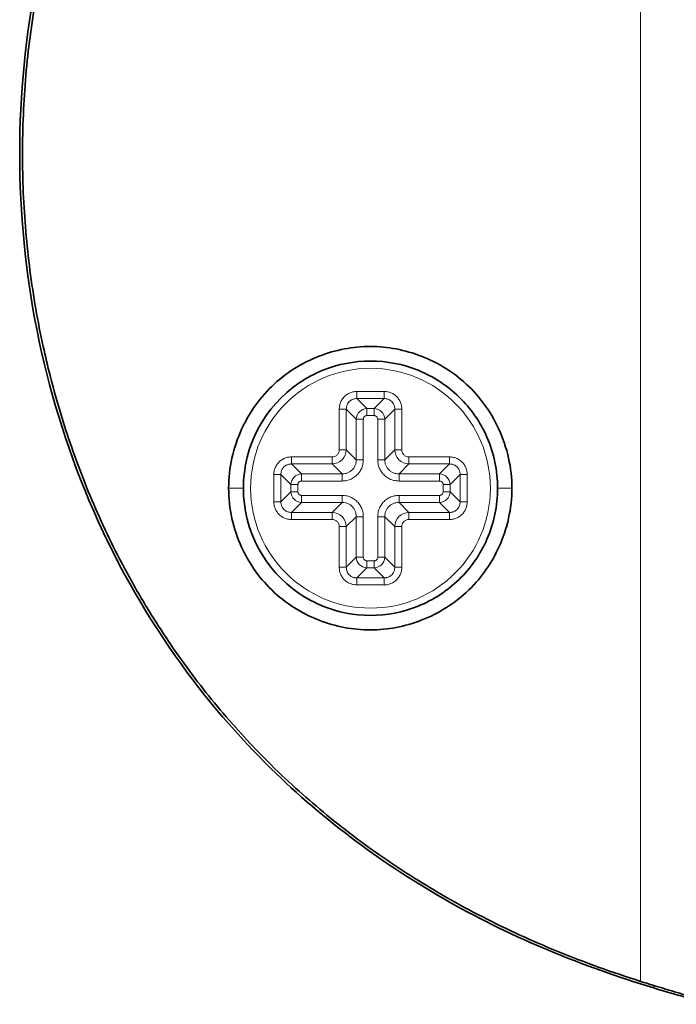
# Model space of a CAD drawing. Header units: millimetres. Extents: x 5 to 415, y 5 to 292.
# Tile 44 of 112: x 285 to 294, y 144 to 158. Entities that reach past the tile are written whole.
import ezdxf

# ---------------------------------------------------------------- set-up
doc = ezdxf.new("R2010")
doc.units = ezdxf.units.MM
doc.layers.add('Sichtbar (ISO)', color=7, linetype='Continuous', lineweight=35)
doc.layers.add('Sichtbar schmal (ISO)', color=7, linetype='Continuous', lineweight=18)

msp = doc.modelspace()

# ---------------------------------------------------------------- linework, layer by layer
at = {"layer": 'Sichtbar (ISO)'}
msp.add_arc((289.51874496, 151.57249897), 1.75, 124.081436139, 235.918563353, dxfattribs=at)
for points, knots in [([(293.41879517, 144.69540123), (292.44245131, 144.98936443), (291.4940607, 145.37804454), (289.71134859, 146.38209048), (288.88055679, 146.99775907), (287.27919439, 148.56687401), (286.33344437, 149.77370461), (285.00786604, 152.9113099), (284.68885837, 154.53875215), (284.68885536, 157.80632644), (285.00787076, 159.43369994), (286.31354203, 162.5241163), (287.23533683, 163.73518516), (288.88055056, 165.34724838), (289.711407, 165.96293924), (291.49412214, 166.96698092), (292.4424458, 167.35563182), (293.41879517, 167.64958641)], [-2.7875682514, -2.7875682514, -2.7875682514, -2.7875682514, -2.4566998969, -2.4566998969, -2.123336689, -2.123336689, -1.7272923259, -1.7272923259, -1.3629992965, -1.3629992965, -0.9987001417, -0.9987001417, -0.6140941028, -0.6140941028, -0.30589534, -0.30589534, -0.0000030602, -0.0000030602, -0.0000030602, -0.0000030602]), ([(293.23619737, 144.78701417), (292.83827277, 144.91265331), (292.45830657, 145.05034004), (292.09655257, 145.19828546), (291.73479857, 145.34623089), (291.39122962, 145.50435625), (291.06329023, 145.6723481), (290.88833681, 145.76197061), (290.7178544, 145.85440649), (290.5515667, 145.94964481), (290.40615837, 146.03292485), (290.26395732, 146.11834732), (290.12479913, 146.20582112), (289.82650085, 146.39332921), (289.54207398, 146.59024472), (289.26961333, 146.79677169), (288.99715268, 147.00329867), (288.73669846, 147.21947707), (288.48818595, 147.44502412), (288.35689422, 147.56418296), (288.22893964, 147.68596105), (288.10431737, 147.81037379), (287.99305127, 147.92145281), (287.88444143, 148.03463233), (287.77843509, 148.14986037), (287.55369762, 148.39414818), (287.34061723, 148.64762831), (287.13873596, 148.91040786), (286.93685469, 149.17318742), (286.74617674, 149.44526103), (286.5667379, 149.72710572), (286.45511026, 149.90243932), (286.34784361, 150.08157294), (286.24523972, 150.26431204), (286.18291024, 150.37532179), (286.12230186, 150.48766184), (286.06344943, 150.60128381), (285.90771689, 150.90194497), (285.76429063, 151.21155641), (285.63382602, 151.52921932), (285.50336141, 151.84688223), (285.38587048, 152.17259922), (285.28217605, 152.50497243), (285.21870796, 152.7084076), (285.16040247, 152.91434147), (285.10741387, 153.1225545), (285.07382947, 153.25452077), (285.0423813, 153.38740233), (285.01310204, 153.52115362), (284.93762669, 153.86593434), (284.87661367, 154.21647667), (284.83077396, 154.57012453), (284.78493424, 154.92377239), (284.75423025, 155.28052039), (284.73892454, 155.6389135), (284.73134001, 155.81651019), (284.72753877, 155.99451134), (284.72753843, 156.17251761), (284.72753808, 156.35373101), (284.73147695, 156.5349494), (284.73933756, 156.71575159), (284.75491967, 157.0741561), (284.78590164, 157.43092642), (284.83203807, 157.78465616), (284.8781745, 158.1383859), (284.93951471, 158.48906875), (285.01525881, 158.83370246), (285.0439321, 158.96416516), (285.07466066, 159.09375872), (285.10741552, 159.22246006), (285.16118676, 159.43373958), (285.22041674, 159.64261412), (285.28496382, 159.84893561), (285.38882988, 160.18093823), (285.50648588, 160.50634116), (285.63708165, 160.82366254), (285.76767742, 161.14098391), (285.91117795, 161.45023434), (286.06731652, 161.75114334), (286.12492878, 161.86217324), (286.18426359, 161.97206245), (286.24526279, 162.08070508), (286.34958129, 162.26650156), (286.45876977, 162.44864934), (286.57233378, 162.62666956), (286.75230319, 162.90878532), (286.94321039, 163.18059802), (287.14513939, 163.44293998), (287.34706839, 163.70528194), (287.56003649, 163.95813121), (287.7840476, 164.20126498), (287.88835497, 164.31447652), (287.9950621, 164.42558168), (288.104297, 164.53463158), (288.2296556, 164.65977789), (288.35834289, 164.78221864), (288.49050483, 164.90209702), (288.73782996, 165.12643495), (288.99731581, 165.34180487), (289.26908106, 165.54782453), (289.54084632, 165.75384418), (289.82484934, 165.95055691), (290.12312982, 166.13812157), (290.26276783, 166.22592871), (290.40556007, 166.31172607), (290.55162889, 166.39538399), (290.71757738, 166.49042759), (290.88775528, 166.5827088), (291.06236663, 166.67217513), (291.39067191, 166.84039023), (291.73456957, 166.99867333), (292.09649425, 167.14668926), (292.45841893, 167.29470519), (292.83839568, 167.4323791), (293.23619737, 167.55797468)], [0, 0, 0, 0, 0.0344827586, 0.0344827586, 0.0344827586, 0.0689655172, 0.0689655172, 0.0689655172, 0.0873618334, 0.0873618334, 0.0873618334, 0.1034482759, 0.1034482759, 0.1034482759, 0.1379310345, 0.1379310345, 0.1379310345, 0.1724137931, 0.1724137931, 0.1724137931, 0.1906313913, 0.1906313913, 0.1906313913, 0.2068965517, 0.2068965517, 0.2068965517, 0.2413793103, 0.2413793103, 0.2413793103, 0.275862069, 0.275862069, 0.275862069, 0.297313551, 0.297313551, 0.297313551, 0.3103448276, 0.3103448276, 0.3103448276, 0.3448275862, 0.3448275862, 0.3448275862, 0.3793103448, 0.3793103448, 0.3793103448, 0.4004161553, 0.4004161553, 0.4004161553, 0.4137931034, 0.4137931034, 0.4137931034, 0.4482758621, 0.4482758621, 0.4482758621, 0.4827586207, 0.4827586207, 0.4827586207, 0.4998460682, 0.4998460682, 0.4998460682, 0.5172413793, 0.5172413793, 0.5172413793, 0.5517241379, 0.5517241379, 0.5517241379, 0.5862068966, 0.5862068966, 0.5862068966, 0.599260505, 0.599260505, 0.599260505, 0.6206896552, 0.6206896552, 0.6206896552, 0.6551724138, 0.6551724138, 0.6551724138, 0.6896551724, 0.6896551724, 0.6896551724, 0.7023786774, 0.7023786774, 0.7023786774, 0.724137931, 0.724137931, 0.724137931, 0.7586206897, 0.7586206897, 0.7586206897, 0.7931034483, 0.7931034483, 0.7931034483, 0.8091598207, 0.8091598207, 0.8091598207, 0.8275862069, 0.8275862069, 0.8275862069, 0.8620689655, 0.8620689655, 0.8620689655, 0.8965517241, 0.8965517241, 0.8965517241, 0.9126945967, 0.9126945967, 0.9126945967, 0.9310344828, 0.9310344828, 0.9310344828, 0.9655172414, 0.9655172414, 0.9655172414, 1, 1, 1, 1]), ([(291.46501592, 151.57245291), (291.46517548, 151.7119667), (291.44933923, 151.85129559), (291.3887575, 152.12379037), (291.34396331, 152.25698463), (291.195392, 152.5822679), (291.06184269, 152.78943118), (290.68524047, 153.15370817), (290.46019328, 153.29518713), (289.99398944, 153.47581536), (289.75482123, 153.52252587), (289.27574232, 153.52253308), (289.03657296, 153.47582892), (288.57036524, 153.29521402), (288.34531423, 153.15374136), (287.96866753, 152.78944342), (287.83512378, 152.58226998), (287.68656467, 152.25703429), (287.64176828, 152.1238456), (287.58118049, 151.85136408), (287.56534048, 151.71204589), (287.56550313, 151.572545)], [0.00004435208, 0.00004435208, 0.00004435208, 0.00004435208, 0.04189856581, 0.04189856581, 0.08381139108, 0.08381139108, 0.14921155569, 0.14921155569, 0.21380580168, 0.21380580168, 0.27323679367, 0.27323679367, 0.33266802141, 0.33266802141, 0.39726273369, 0.39726273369, 0.46267502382, 0.46267502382, 0.50460270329, 0.50460270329, 0.54647095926, 0.54647095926, 0.54647095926, 0.54647095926]), ([(288.53809629, 153.02192237), (288.63976908, 153.09071199), (288.74865809, 153.14878975), (289.07151126, 153.27925835), (289.29411436, 153.32250098), (289.74339889, 153.32249697), (289.96597764, 153.27926155), (290.3845789, 153.11009447), (290.57608414, 152.98523844), (290.90066891, 152.66973869), (291.03074928, 152.48219237), (291.17005484, 152.16432899), (291.20694964, 152.04899828), (291.25632498, 151.81293716), (291.26874496, 151.69287865), (291.26886379, 151.57249887)], [0.17117455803, 0.17117455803, 0.17117455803, 0.17117455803, 0.20816570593, 0.20816570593, 0.27556277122, 0.27556277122, 0.3429574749, 0.3429574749, 0.41089175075, 0.41089175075, 0.47872654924, 0.47872654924, 0.51493464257, 0.51493464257, 0.55102863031, 0.55102863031, 0.55102863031, 0.55102863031]), ([(287.56550313, 151.572545), (287.56533351, 151.43302988), (287.58117007, 151.29370022), (287.64175354, 151.02119921), (287.68655057, 150.88799914), (287.83511995, 150.56272921), (287.96866683, 150.35556146), (288.34528856, 149.99127525), (288.57033743, 149.84979905), (289.03654243, 149.66917686), (289.27571012, 149.62246931), (289.7547863, 149.62246763), (289.99395425, 149.66917371), (290.46016016, 149.8497928), (290.6852099, 149.99126754), (291.06184187, 150.35555854), (291.19538745, 150.5627286), (291.34394773, 150.88797374), (291.38874183, 151.02115738), (291.44932862, 151.29363433), (291.4651685, 151.43295262), (291.46501592, 151.57245291)], [0.00004600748, 0.00004600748, 0.00004600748, 0.00004600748, 0.04190064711, 0.04190064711, 0.0838157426, 0.0838157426, 0.14921072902, 0.14921072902, 0.21379480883, 0.21379480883, 0.27321622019, 0.27321622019, 0.33263768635, 0.33263768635, 0.39722187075, 0.39722187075, 0.46261964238, 0.46261964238, 0.50453360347, 0.50453360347, 0.54639000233, 0.54639000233, 0.54639000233, 0.54639000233]), ([(291.26886379, 151.57249887), (291.26874495, 151.45212114), (291.25632537, 151.33206456), (291.2069516, 151.0960071), (291.17005797, 150.98067808), (291.03075548, 150.662816), (290.90067671, 150.47526918), (290.57609475, 150.15976747), (290.38459058, 150.03491008), (289.96599066, 149.8657398), (289.74341215, 149.82250267), (289.29412672, 149.82249528), (289.07152254, 149.86573654), (288.74866449, 149.99620479), (288.63977207, 150.05428393), (288.53809627, 150.12307559)], [0.00002114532, 0.00002114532, 0.00002114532, 0.00002114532, 0.0361345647, 0.0361345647, 0.07236215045, 0.07236215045, 0.14023442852, 0.14023442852, 0.20820634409, 0.20820634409, 0.2756384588, 0.2756384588, 0.34307315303, 0.34307315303, 0.38008592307, 0.38008592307, 0.38008592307, 0.38008592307]), ([(293.23619737, 144.78701417), (293.24625097, 144.78383989), (293.25630359, 144.78067225), (293.27763138, 144.77396502), (293.28890437, 144.77042776), (293.3310564, 144.75723028), (293.36184467, 144.74764943), (293.48672952, 144.70900926), (293.57859177, 144.68112073), (293.76709442, 144.62450391), (293.86035022, 144.59690065), (294.01899468, 144.5495072), (294.08358052, 144.52994412), (294.16026782, 144.50517022), (294.18270341, 144.49741284), (294.21161592, 144.48589866), (294.21874498, 144.48199672), (294.21874496, 144.47984854)], [0.000001, 0.000001, 0.000001, 0.000001, 0.00316428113, 0.00316428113, 0.00671520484, 0.00671520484, 0.01645541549, 0.01645541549, 0.04648581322, 0.04648581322, 0.08190464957, 0.08190464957, 0.11673023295, 0.11673023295, 0.13853891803, 0.13853891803, 0.15925418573, 0.15925418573, 0.15925418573, 0.15925418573]), ([(293.41879517, 144.69540123), (293.54512776, 144.6573642), (293.67158495, 144.62061578), (293.94101375, 144.54483289), (294.08266626, 144.50657112), (294.21874496, 144.47094728)], [0.000003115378, 0.000003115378, 0.000003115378, 0.000003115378, 0.039583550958, 0.039583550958, 0.085398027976, 0.085398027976, 0.085398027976, 0.085398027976])]:
    msp.add_open_spline(points, degree=3, knots=knots, dxfattribs=at)
at = {"layer": 'Sichtbar schmal (ISO)'}
for p, q in [((293.23619737, 144.78701417), (293.23619737, 167.55797468)), ((289.33230346, 152.80566262), (289.33230346, 152.90347738)), ((289.33230346, 152.90347738), (289.70518646, 152.90347738)), ((289.70518646, 152.90347738), (289.70518646, 152.80566262)), ((289.70518647, 152.80566262), (289.33230346, 152.80566262)), ((289.46867598, 152.66929015), (289.33230347, 152.80566262)), ((289.70518647, 152.80566262), (289.56881402, 152.66929018)), ((289.08776656, 152.65894048), (289.18558132, 152.65894048)), ((289.08776656, 152.10129214), (289.08776656, 152.65894047)), ((289.18558132, 152.65894048), (289.18558144, 152.10129212)), ((289.18558132, 152.65894048), (289.32195379, 152.52256803)), ((289.46867598, 152.66929015), (289.56881402, 152.66929018)), ((289.468676, 152.66929015), (289.468676, 152.57147532)), ((289.56881404, 152.57147532), (289.468676, 152.57147532)), ((289.56881403, 152.57147532), (289.56881403, 152.66929018)), ((289.71553612, 152.52256796), (289.85190861, 152.65894047)), ((289.85190856, 152.10129213), (289.85190861, 152.65894048)), ((289.85190861, 152.65894048), (289.94972337, 152.65894048)), ((289.94972337, 152.65894048), (289.94972337, 152.10129214)), ((289.41976862, 152.52256804), (289.32195378, 152.52256804)), ((289.32195386, 151.96491961), (289.32195379, 152.52256803)), ((289.41976862, 152.52256806), (289.41976862, 151.9649196)), ((289.71553612, 152.52256794), (289.61772131, 152.52256794)), ((289.61772131, 151.9649196), (289.61772131, 152.52256794)), ((289.71553612, 152.52256795), (289.71553608, 151.96491961)), ((289.18558144, 152.10129214), (289.08776656, 152.10129214)), ((289.32195386, 151.96491961), (289.18558143, 152.10129209)), ((289.85190856, 152.10129212), (289.71553608, 151.96491961)), ((289.94972337, 152.10129214), (289.85190856, 152.10129214)), ((288.43230346, 151.90566259), (288.43230346, 152.00347738)), ((288.43230346, 152.00347738), (288.9899518, 152.00347738)), ((288.98995181, 151.90566255), (288.43230347, 151.9056626)), ((288.56867598, 151.76929013), (288.43230347, 151.90566259)), ((288.9899518, 152.00347738), (288.9899518, 151.90566255)), ((288.98995183, 151.90566255), (289.12632433, 151.76929009)), ((289.32195386, 151.9649196), (289.41976862, 151.9649196)), ((289.61772131, 151.9649196), (289.71553609, 151.9649196)), ((289.91116561, 151.7692901), (290.04753808, 151.90566248)), ((290.60518646, 151.90566259), (290.04753811, 151.90566247)), ((290.04753813, 151.90566247), (290.04753813, 152.00347738)), ((290.04753813, 152.00347738), (290.60518646, 152.00347738)), ((290.60518646, 151.90566259), (290.46881402, 151.76929017)), ((290.60518646, 152.00347738), (290.60518646, 151.90566259)), ((288.18776656, 151.75894048), (288.28558132, 151.75894048)), ((288.18776656, 151.38605747), (288.18776656, 151.75894047)), ((288.28558132, 151.75894048), (288.28558132, 151.38605747)), ((288.28558132, 151.75894048), (288.42195379, 151.62256803)), ((288.56867598, 151.76929013), (289.12632433, 151.76929009)), ((288.568676, 151.76929013), (288.568676, 151.67147532)), ((289.12632433, 151.67147532), (289.12632433, 151.7692901)), ((289.91116559, 151.7692901), (289.91116559, 151.67147532)), ((289.9111656, 151.7692901), (290.46881402, 151.76929017)), ((290.46881403, 151.67147532), (290.46881403, 151.76929017)), ((290.61553614, 151.62256796), (290.75190861, 151.75894047)), ((290.75190861, 151.75894048), (290.84972337, 151.75894048)), ((290.75190861, 151.38605747), (290.75190861, 151.75894048)), ((290.84972337, 151.75894048), (290.84972337, 151.38605747)), ((288.51976862, 151.62256804), (288.42195379, 151.62256804)), ((288.42195382, 151.52243), (288.42195379, 151.62256803)), ((288.51976862, 151.62256806), (288.51976862, 151.52243001)), ((289.12632433, 151.67147532), (288.568676, 151.67147532)), ((290.46881404, 151.67147532), (289.91116559, 151.67147532)), ((290.61553614, 151.62256794), (290.51772131, 151.62256794)), ((290.51772131, 151.52242989), (290.51772131, 151.62256794)), ((290.61553614, 151.62256795), (290.61553617, 151.52242991)), ((287.76857756, 151.57249906), (287.56562674, 151.57254503)), ((288.42195382, 151.52242999), (288.28558132, 151.38605747)), ((288.42195382, 151.52243001), (288.51976862, 151.52243001)), ((288.56867588, 151.47352263), (289.12632434, 151.47352263)), ((288.5686759, 151.47352263), (288.5686759, 151.3757078)), ((289.12632434, 151.37570787), (289.12632434, 151.47352263)), ((289.91116559, 151.47352263), (290.46881393, 151.47352263)), ((289.91116559, 151.47352263), (289.91116559, 151.37570787)), ((290.46881393, 151.37570783), (290.46881393, 151.47352263)), ((290.51772131, 151.52242991), (290.61553617, 151.52242991)), ((290.75190861, 151.38605747), (290.61553617, 151.52242992)), ((291.26891322, 151.57249892), (291.46489992, 151.57245296)), ((288.28558132, 151.38605747), (288.18776656, 151.38605747)), ((288.43230347, 151.23933536), (288.56867591, 151.3757078)), ((289.12632433, 151.37570787), (288.5686759, 151.3757078)), ((289.12632432, 151.37570787), (288.98995185, 151.23933547)), ((290.46881394, 151.37570783), (289.91116559, 151.37570787)), ((290.04753811, 151.23933538), (289.91116559, 151.37570787)), ((290.46881395, 151.37570783), (290.60518646, 151.23933535)), ((290.84972337, 151.38605747), (290.75190861, 151.38605747)), ((288.43230346, 151.14152057), (288.43230346, 151.23933536)), ((288.43230347, 151.23933536), (288.98995182, 151.23933548)), ((288.9899518, 151.23933547), (288.9899518, 151.14152057)), ((290.04753811, 151.23933538), (290.60518646, 151.23933535)), ((290.04753813, 151.14152057), (290.04753813, 151.23933538)), ((290.60518647, 151.23933535), (290.60518647, 151.14152057)), ((288.9899518, 151.14152057), (288.43230346, 151.14152057)), ((289.18558136, 151.04370583), (289.32195386, 151.18007835)), ((289.32195382, 150.62243), (289.32195386, 151.18007835)), ((289.41976862, 151.18007834), (289.32195386, 151.18007834)), ((289.41976862, 151.18007834), (289.41976862, 150.62243001)), ((289.71553609, 151.18007835), (289.61772131, 151.18007835)), ((289.61772131, 150.62242989), (289.61772131, 151.18007835)), ((289.71553609, 151.18007834), (289.71553616, 150.62242992)), ((289.71553609, 151.18007833), (289.85190848, 151.04370586)), ((290.60518647, 151.14152057), (290.04753813, 151.14152057)), ((289.08776656, 151.04370581), (289.18558136, 151.04370581)), ((289.08776656, 150.48605747), (289.08776656, 151.04370581)), ((289.18558136, 151.04370582), (289.18558132, 150.48605747)), ((289.85190861, 150.48605747), (289.85190848, 151.04370583)), ((289.85190848, 151.04370581), (289.94972337, 151.04370581)), ((289.94972337, 151.04370581), (289.94972337, 150.48605747)), ((289.32195382, 150.62242999), (289.18558132, 150.48605747)), ((289.32195382, 150.62243001), (289.41976862, 150.62243001)), ((289.46867588, 150.57352263), (289.56881393, 150.57352263)), ((289.4686759, 150.57352263), (289.4686759, 150.4757078)), ((289.56881393, 150.47570783), (289.56881393, 150.57352263)), ((289.61772131, 150.62242991), (289.71553616, 150.62242991)), ((289.85190861, 150.48605747), (289.71553616, 150.62242992)), ((289.18558132, 150.48605747), (289.08776656, 150.48605747)), ((289.33230346, 150.33933533), (289.46867591, 150.4757078)), ((289.56881394, 150.47570783), (289.46867591, 150.4757078)), ((289.56881394, 150.47570783), (289.70518646, 150.33933533)), ((289.94972337, 150.48605747), (289.85190861, 150.48605747)), ((289.33230346, 150.24152057), (289.33230346, 150.33933533)), ((289.33230346, 150.33933533), (289.70518647, 150.33933533)), ((289.70518647, 150.33933533), (289.70518647, 150.24152057)), ((289.70518647, 150.24152057), (289.33230346, 150.24152057)), ((293.41879517, 144.69540123), (293.41879524, 144.73004197))]:
    msp.add_line(p, q, dxfattribs=at)
msp.add_circle((289.51874496, 151.57249897), 1.65, dxfattribs=at)
for centre, major_axis, ratio, start_param, end_param in [((289.47085774, 152.52038622), (0.10605543, 0.10605418), 0.9863494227, 0.8069229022, 2.3346812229), ((289.56663211, 152.52038618), (0.10605493, -0.10605475), 0.9863495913, 0.8069161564, 2.3346738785), ((288.98564379, 152.10560032), (0.14135165, -0.14152977), 0.9995478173, 5.5197343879, 7.0478947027), ((290.05184645, 152.10560018), (-0.14158078, -0.14130072), 0.9995475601, 5.5200947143, 7.048254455), ((288.57085768, 151.62038625), (0.10605513, 0.10605442), 0.9863492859, 0.8069200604, 2.3346788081), ((290.46733586, 151.62108988), (-0.10580389, 0.10580448), 0.9816147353, 3.9462408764, 5.4785420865), ((288.57015411, 151.52390811), (0.10580369, -0.10580463), 0.9816152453, 3.9462424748, 5.4785437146), ((290.46663221, 151.52461181), (0.10605454, 0.1060551), 0.9863495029, 3.948506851, 5.4762648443), ((288.98564348, 151.03939777), (-0.14158079, -0.14130071), 0.9995475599, 2.3785021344, 3.906661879), ((290.05184723, 151.03939672), (0.14151342, -0.14137026), 0.9995418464, 2.377008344, 3.9051648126), ((289.47085768, 150.62461165), (0.10605458, -0.10605492), 0.9863491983, 3.9485107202, 5.476269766), ((289.56663224, 150.62461176), (0.1060547, 0.10605489), 0.9863493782, 3.9485084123, 5.4762668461)]:
    msp.add_ellipse(centre, major_axis=major_axis, ratio=ratio, start_param=start_param, end_param=end_param, dxfattribs=at)
for points in [[(289.08776656, 152.65894047), (289.08805438, 152.67877066), (289.09235884, 152.71658935), (289.10968069, 152.7660888), (289.13883168, 152.81347033), (289.17932962, 152.85353782), (289.22610151, 152.88201398), (289.27609865, 152.89916195), (289.31304717, 152.90327201), (289.33230346, 152.90347738)], [(289.70518646, 152.90347738), (289.72501665, 152.90318956), (289.76283534, 152.8988851), (289.81233479, 152.88156325), (289.85971632, 152.85241226), (289.89978381, 152.81191432), (289.92825997, 152.76514243), (289.94540794, 152.71514529), (289.949518, 152.67819677), (289.94972337, 152.65894048)], [(289.41976862, 152.52256807), (289.41941858, 152.52600262), (289.42018909, 152.53329836), (289.42724762, 152.54871392), (289.43573591, 152.55902535), (289.44690923, 152.56634208), (289.46119908, 152.57168121), (289.466534, 152.57197954), (289.468676, 152.57147532)], [(289.56881406, 152.57147532), (289.57224861, 152.57182536), (289.57954435, 152.57105485), (289.59495991, 152.56399632), (289.60527134, 152.55550803), (289.61258807, 152.54433471), (289.6179272, 152.53004486), (289.61822553, 152.52470994), (289.61772131, 152.52256794)], [(288.18776656, 151.75894047), (288.18805438, 151.77877066), (288.19235884, 151.81658935), (288.20968069, 151.8660888), (288.23883168, 151.91347033), (288.27932962, 151.95353782), (288.32610151, 151.98201398), (288.37609865, 151.99916195), (288.41304717, 152.00327201), (288.43230346, 152.00347738)], [(289.32195386, 151.96491961), (289.32227375, 151.94908299), (289.3191693, 151.91817018), (289.30578489, 151.87771494), (289.28287774, 151.83968919), (289.25066572, 151.80768998), (289.2127394, 151.78512164), (289.17247595, 151.77197771), (289.14193657, 151.76897366), (289.12632433, 151.76929009)], [(289.41976862, 151.9649196), (289.4193118, 151.94029934), (289.41390541, 151.89372126), (289.39261073, 151.83462907), (289.35725136, 151.777949), (289.30849536, 151.73033124), (289.25278797, 151.69688699), (289.19396931, 151.67671479), (289.14956479, 151.67178389), (289.12632433, 151.67147532)], [(289.91116559, 151.67147532), (289.88654533, 151.67193213), (289.83996725, 151.67733853), (289.78087506, 151.69863321), (289.72419499, 151.73399258), (289.67657723, 151.78274858), (289.64313298, 151.83845597), (289.62296078, 151.89727463), (289.61802988, 151.94167915), (289.61772131, 151.96491961)], [(289.91116561, 151.7692901), (289.89532897, 151.7689702), (289.86441616, 151.77207463), (289.82396092, 151.78545906), (289.78593515, 151.80836622), (289.75393594, 151.84057825), (289.73136761, 151.87850456), (289.7182237, 151.91876802), (289.71521965, 151.94930738), (289.71553608, 151.96491961)], [(290.60518646, 152.00347738), (290.62501665, 152.00318956), (290.66283534, 151.9988851), (290.71233479, 151.98156325), (290.75971632, 151.95241226), (290.79978381, 151.91191432), (290.82825997, 151.86514243), (290.84540794, 151.81514529), (290.849518, 151.77819677), (290.84972337, 151.75894048)], [(288.51976862, 151.62256807), (288.51941858, 151.62600262), (288.52018909, 151.63329836), (288.52724762, 151.64871392), (288.53573591, 151.65902535), (288.54690923, 151.66634208), (288.56119908, 151.67168121), (288.566534, 151.67197954), (288.568676, 151.67147532)], [(290.46881406, 151.67147532), (290.47224861, 151.67182536), (290.47954435, 151.67105485), (290.49495991, 151.66399632), (290.50527134, 151.65550803), (290.51258807, 151.64433471), (290.5179272, 151.63004486), (290.51822553, 151.62470994), (290.51772131, 151.62256794)], [(288.56867587, 151.47352263), (288.56524132, 151.47317259), (288.55794558, 151.4739431), (288.54253001, 151.48100163), (288.53221859, 151.48948992), (288.52490186, 151.50066324), (288.51956273, 151.51495309), (288.5192644, 151.52028801), (288.51976862, 151.52243001)], [(289.12632434, 151.47352263), (289.1509446, 151.47306581), (289.19752268, 151.46765942), (289.25661486, 151.44636474), (289.31329494, 151.41100537), (289.36091269, 151.36224937), (289.39435695, 151.30654198), (289.41452915, 151.24772332), (289.41946005, 151.2033188), (289.41976862, 151.18007834)], [(289.61772131, 151.18007835), (289.61819041, 151.20486445), (289.62365603, 151.25171073), (289.64513635, 151.31081916), (289.68079976, 151.36771621), (289.72956135, 151.41508486), (289.78519569, 151.4483489), (289.84434589, 151.46844469), (289.88826386, 151.47327011), (289.91116559, 151.47352263)], [(290.51772131, 151.52242988), (290.51807135, 151.51899533), (290.51730084, 151.51169959), (290.51024231, 151.49628402), (290.50175402, 151.4859726), (290.4905807, 151.47865587), (290.47629085, 151.47331674), (290.47095593, 151.47301841), (290.46881393, 151.47352263)], [(288.43230346, 151.14152057), (288.41247328, 151.14180839), (288.37465459, 151.14611285), (288.32515513, 151.1634347), (288.27777361, 151.19258569), (288.23770612, 151.23308363), (288.20922995, 151.27985552), (288.19208199, 151.32985266), (288.18797193, 151.36680118), (288.18776656, 151.38605747)], [(289.12632432, 151.37570787), (289.14216096, 151.37602777), (289.17307377, 151.37292331), (289.21352901, 151.35953889), (289.25155476, 151.33663174), (289.28355397, 151.30441972), (289.30612231, 151.26649341), (289.31926622, 151.22622995), (289.32227028, 151.19569058), (289.32195386, 151.18007835)], [(289.71553609, 151.18007833), (289.71521618, 151.19591074), (289.71831776, 151.22681844), (289.73170898, 151.26729305), (289.75461356, 151.30530825), (289.78681629, 151.33730124), (289.82474085, 151.35987231), (289.86500958, 151.37301977), (289.89555179, 151.37602434), (289.91116559, 151.37570787)], [(290.84972337, 151.38605748), (290.84943555, 151.36622729), (290.84513109, 151.3284086), (290.82780924, 151.27890914), (290.79865825, 151.23152762), (290.75816031, 151.19146013), (290.71138841, 151.16298397), (290.66139128, 151.145836), (290.62444276, 151.14172594), (290.60518647, 151.14152057)], [(289.46867587, 150.57352263), (289.46524132, 150.57317259), (289.45794557, 150.5739431), (289.44253001, 150.58100163), (289.43221858, 150.58948992), (289.42490186, 150.60066325), (289.41956273, 150.61495309), (289.4192644, 150.62028801), (289.41976862, 150.62243001)], [(289.61772131, 150.62242988), (289.61807135, 150.61899533), (289.61730084, 150.61169959), (289.61024231, 150.59628403), (289.60175402, 150.5859726), (289.5905807, 150.57865587), (289.57629085, 150.57331674), (289.57095593, 150.57301841), (289.56881393, 150.57352263)], [(289.33230346, 150.24152057), (289.31247328, 150.24180839), (289.27465459, 150.24611285), (289.22515514, 150.2634347), (289.17777361, 150.29258569), (289.13770612, 150.33308363), (289.10922995, 150.37985552), (289.09208199, 150.42985266), (289.08797193, 150.46680118), (289.08776656, 150.48605747)], [(289.94972337, 150.48605748), (289.94943555, 150.46622729), (289.94513109, 150.4284086), (289.92780924, 150.37890914), (289.89865825, 150.33152762), (289.85816031, 150.29146013), (289.81138841, 150.26298397), (289.76139128, 150.245836), (289.72444276, 150.24172594), (289.70518647, 150.24152057)]]:
    msp.add_open_spline(points, degree=3, dxfattribs=at)
for points, knots in [([(289.33230346, 152.80566262), (289.32226214, 152.80593311), (289.31239797, 152.80521909), (289.30303048, 152.80364595), (289.29941277, 152.8030384), (289.29586836, 152.80230402), (289.29241211, 152.80145757), (289.28634343, 152.79997133), (289.28055429, 152.79814561), (289.27492425, 152.7959719), (289.26904529, 152.79370209), (289.26333769, 152.7910528), (289.25769887, 152.7879385), (289.25480942, 152.78634267), (289.25193996, 152.78462475), (289.24911254, 152.78278736), (289.24113806, 152.77760517), (289.23350655, 152.77145796), (289.22663368, 152.76458326), (289.21976382, 152.75771156), (289.21362989, 152.75009261), (289.20845396, 152.74212644), (289.20661573, 152.73929726), (289.20489662, 152.73642525), (289.20329901, 152.73353157), (289.20018948, 152.72789942), (289.19754046, 152.72219258), (289.19527107, 152.71631462), (289.19309146, 152.71066923), (289.19126196, 152.70486412), (289.1897749, 152.6987847), (289.18893247, 152.69534069), (289.1882018, 152.69181101), (289.18759707, 152.68821012), (289.18602286, 152.67883646), (289.18531044, 152.66897506), (289.18558131, 152.65894048)], [0.00000001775, 0.00000001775, 0.00000001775, 0.00000001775, 0.12023287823, 0.12023287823, 0.12023287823, 0.16666666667, 0.16666666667, 0.16666666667, 0.24819769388, 0.24819769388, 0.24819769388, 0.33333333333, 0.33333333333, 0.33333333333, 0.37695869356, 0.37695869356, 0.37695869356, 0.5, 0.5, 0.5, 0.62298762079, 0.62298762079, 0.62298762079, 0.66666666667, 0.66666666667, 0.66666666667, 0.75168179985, 0.75168179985, 0.75168179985, 0.83333333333, 0.83333333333, 0.83333333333, 0.87958919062, 0.87958919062, 0.87958919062, 1, 1, 1, 1]), ([(289.85190861, 152.65894048), (289.8521791, 152.6689818), (289.85146508, 152.67884597), (289.84989194, 152.68821345), (289.84928439, 152.69183117), (289.84855001, 152.69537558), (289.84770356, 152.69883183), (289.84621732, 152.70490051), (289.8443916, 152.71068965), (289.84221789, 152.71631969), (289.83994807, 152.72219864), (289.83729879, 152.72790625), (289.83418449, 152.73354507), (289.83258865, 152.73643452), (289.83087074, 152.73930398), (289.82903335, 152.7421314), (289.82385115, 152.75010587), (289.81770395, 152.75773739), (289.81082925, 152.76461025), (289.80395755, 152.77148012), (289.7963386, 152.77761405), (289.78837243, 152.78278998), (289.78554325, 152.78462821), (289.78267124, 152.78634731), (289.77977756, 152.78794493), (289.77414541, 152.79105446), (289.76843856, 152.79370347), (289.76256061, 152.79597287), (289.75691522, 152.79815248), (289.75111011, 152.79998198), (289.74503069, 152.80146904), (289.74158668, 152.80231147), (289.738057, 152.80304213), (289.73445611, 152.80364687), (289.72508245, 152.80522108), (289.71522105, 152.8059335), (289.70518647, 152.80566262)], [0.00000001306, 0.00000001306, 0.00000001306, 0.00000001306, 0.1202328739, 0.1202328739, 0.1202328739, 0.16666666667, 0.16666666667, 0.16666666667, 0.24819768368, 0.24819768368, 0.24819768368, 0.33333333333, 0.33333333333, 0.33333333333, 0.37695868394, 0.37695868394, 0.37695868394, 0.5, 0.5, 0.5, 0.62298761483, 0.62298761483, 0.62298761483, 0.66666666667, 0.66666666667, 0.66666666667, 0.75168179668, 0.75168179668, 0.75168179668, 0.83333333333, 0.83333333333, 0.83333333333, 0.87958918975, 0.87958918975, 0.87958918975, 1, 1, 1, 1]), ([(289.08776656, 152.10129214), (289.08776656, 152.088361), (289.08526772, 152.07549682), (289.08041325, 152.06364334), (289.07555878, 152.05178987), (289.06834868, 152.04094711), (289.05932232, 152.03192084), (289.05029597, 152.02289458), (289.03945337, 152.0156848), (289.02760026, 152.0108305), (289.01574716, 152.0059762), (289.00288355, 152.00347738), (288.9899518, 152.00347738)], [0, 0, 0, 0, 0.2499999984, 0.2499999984, 0.2499999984, 0.499999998, 0.499999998, 0.499999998, 0.7499999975, 0.7499999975, 0.7499999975, 1, 1, 1, 1]), ([(290.04753813, 152.00347738), (290.03460699, 152.00347738), (290.0217428, 152.00597622), (290.00988933, 152.01083069), (289.99803586, 152.01568516), (289.9871931, 152.02289526), (289.97816683, 152.03192161), (289.96914057, 152.04094797), (289.96193079, 152.05179057), (289.95707649, 152.06364368), (289.95222219, 152.07549678), (289.94972337, 152.08836039), (289.94972337, 152.10129214)], [0, 0, 0, 0, 0.2499999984, 0.2499999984, 0.2499999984, 0.499999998, 0.499999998, 0.499999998, 0.7499999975, 0.7499999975, 0.7499999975, 1, 1, 1, 1]), ([(288.43230347, 151.9056626), (288.42226214, 151.9059331), (288.41239797, 151.90521907), (288.40303048, 151.90364594), (288.39941277, 151.9030384), (288.39586835, 151.90230402), (288.3924121, 151.90145757), (288.38634343, 151.89997133), (288.38055428, 151.89814561), (288.37492425, 151.8959719), (288.3690453, 151.89370209), (288.36333769, 151.8910528), (288.35769887, 151.8879385), (288.35480942, 151.88634267), (288.35193996, 151.88462476), (288.34911254, 151.88278736), (288.34113806, 151.87760516), (288.33350655, 151.87145796), (288.32663368, 151.86458326), (288.31976381, 151.85771156), (288.31362988, 151.85009261), (288.30845396, 151.84212644), (288.30661573, 151.83929726), (288.30489662, 151.83642525), (288.30329901, 151.83353156), (288.30018948, 151.82789942), (288.29754046, 151.82219257), (288.29527107, 151.81631462), (288.29309146, 151.81066923), (288.29126196, 151.80486412), (288.2897749, 151.7987847), (288.28893247, 151.79534069), (288.2882018, 151.79181101), (288.28759707, 151.78821012), (288.28602286, 151.77883646), (288.28531044, 151.76897506), (288.28558131, 151.75894048)], [0.00000000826, 0.00000000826, 0.00000000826, 0.00000000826, 0.12023285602, 0.12023285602, 0.12023285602, 0.16666666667, 0.16666666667, 0.16666666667, 0.24819769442, 0.24819769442, 0.24819769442, 0.33333333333, 0.33333333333, 0.33333333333, 0.37695870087, 0.37695870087, 0.37695870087, 0.5, 0.5, 0.5, 0.6229876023, 0.6229876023, 0.6229876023, 0.66666666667, 0.66666666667, 0.66666666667, 0.75168178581, 0.75168178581, 0.75168178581, 0.83333333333, 0.83333333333, 0.83333333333, 0.8795891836, 0.8795891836, 0.8795891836, 1, 1, 1, 1]), ([(290.75190861, 151.75894048), (290.7521791, 151.7689818), (290.75146507, 151.77884597), (290.74989194, 151.78821345), (290.74928439, 151.79183117), (290.74855001, 151.79537558), (290.74770356, 151.79883183), (290.74621732, 151.80490051), (290.7443916, 151.81068965), (290.74221789, 151.81631969), (290.73994807, 151.82219864), (290.73729879, 151.82790624), (290.73418449, 151.83354506), (290.73258866, 151.83643452), (290.73087075, 151.83930398), (290.72903335, 151.8421314), (290.72385116, 151.85010587), (290.71770396, 151.85773738), (290.71082926, 151.86461024), (290.70395755, 151.87148012), (290.6963386, 151.87761405), (290.68837243, 151.88278998), (290.68554325, 151.88462821), (290.68267125, 151.88634731), (290.67977757, 151.88794492), (290.67414542, 151.89105446), (290.66843857, 151.89370348), (290.66256061, 151.89597287), (290.65691522, 151.89815248), (290.65111012, 151.89998198), (290.6450307, 151.90146904), (290.64158669, 151.90231146), (290.63805701, 151.90304213), (290.63445611, 151.90364686), (290.62508245, 151.90522106), (290.61522105, 151.90593347), (290.60518646, 151.90566259)], [0.00000001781, 0.00000001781, 0.00000001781, 0.00000001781, 0.12023287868, 0.12023287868, 0.12023287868, 0.16666666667, 0.16666666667, 0.16666666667, 0.24819770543, 0.24819770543, 0.24819770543, 0.33333333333, 0.33333333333, 0.33333333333, 0.37695872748, 0.37695872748, 0.37695872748, 0.5, 0.5, 0.5, 0.62298767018, 0.62298767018, 0.62298767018, 0.66666666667, 0.66666666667, 0.66666666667, 0.75168185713, 0.75168185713, 0.75168185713, 0.83333333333, 0.83333333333, 0.83333333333, 0.8795892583, 0.8795892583, 0.8795892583, 0.99999999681, 0.99999999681, 0.99999999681, 0.99999999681]), ([(288.28558132, 151.38605747), (288.28531082, 151.37601615), (288.28602485, 151.36615198), (288.28759799, 151.35678449), (288.28820554, 151.35316678), (288.28893992, 151.34962237), (288.28978637, 151.34616611), (288.29127261, 151.34009744), (288.29309833, 151.3343083), (288.29527204, 151.32867826), (288.29754185, 151.32279931), (288.30019114, 151.3170917), (288.30330544, 151.31145288), (288.30490127, 151.30856343), (288.30661918, 151.30569397), (288.30845658, 151.30286655), (288.31363877, 151.29489208), (288.31978597, 151.28726057), (288.32666067, 151.2803877), (288.33353237, 151.27351783), (288.34115133, 151.2673839), (288.34911749, 151.26220797), (288.35194667, 151.26036974), (288.35481868, 151.25865064), (288.35771236, 151.25705302), (288.36334451, 151.25394349), (288.36905136, 151.25129447), (288.37492932, 151.24902507), (288.38057471, 151.24684547), (288.38637981, 151.24501597), (288.39245922, 151.24352891), (288.39590324, 151.24268649), (288.39943292, 151.24195582), (288.40303382, 151.24135109), (288.41240748, 151.23977689), (288.42226888, 151.23906448), (288.43230347, 151.23933536)], [0.00000001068, 0.00000001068, 0.00000001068, 0.00000001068, 0.12023286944, 0.12023286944, 0.12023286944, 0.16666666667, 0.16666666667, 0.16666666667, 0.24819768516, 0.24819768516, 0.24819768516, 0.33333333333, 0.33333333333, 0.33333333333, 0.37695870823, 0.37695870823, 0.37695870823, 0.5, 0.5, 0.5, 0.62298765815, 0.62298765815, 0.62298765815, 0.66666666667, 0.66666666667, 0.66666666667, 0.75168185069, 0.75168185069, 0.75168185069, 0.83333333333, 0.83333333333, 0.83333333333, 0.87958925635, 0.87958925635, 0.87958925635, 0.99999999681, 0.99999999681, 0.99999999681, 0.99999999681]), ([(290.60518646, 151.23933535), (290.61522779, 151.23906485), (290.62509196, 151.23977887), (290.63445944, 151.24135201), (290.63807716, 151.24195955), (290.64162157, 151.24269393), (290.64507782, 151.24354038), (290.6511465, 151.24502661), (290.65693564, 151.24685234), (290.66256568, 151.24902605), (290.66844463, 151.25129586), (290.67415224, 151.25394515), (290.67979105, 151.25705945), (290.68268051, 151.25865528), (290.68554997, 151.26037319), (290.68837739, 151.26221059), (290.69635186, 151.26739278), (290.70398338, 151.27353999), (290.71085624, 151.28041469), (290.71772611, 151.28728639), (290.72386004, 151.29490534), (290.72903597, 151.3028715), (290.7308742, 151.30570069), (290.7325933, 151.3085727), (290.73419092, 151.31146638), (290.73730045, 151.31709853), (290.73994946, 151.32280537), (290.74221886, 151.32868333), (290.74439847, 151.33432872), (290.74622797, 151.34013383), (290.74771503, 151.34621325), (290.74855746, 151.34965726), (290.74928812, 151.35318693), (290.74989286, 151.35678783), (290.75146707, 151.36616149), (290.75217949, 151.37602289), (290.75190861, 151.38605747)], [0.00000000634, 0.00000000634, 0.00000000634, 0.00000000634, 0.12023286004, 0.12023286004, 0.12023286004, 0.16666666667, 0.16666666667, 0.16666666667, 0.24819769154, 0.24819769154, 0.24819769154, 0.33333333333, 0.33333333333, 0.33333333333, 0.3769586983, 0.3769586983, 0.3769586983, 0.5, 0.5, 0.5, 0.62298760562, 0.62298760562, 0.62298760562, 0.66666666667, 0.66666666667, 0.66666666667, 0.75168178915, 0.75168178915, 0.75168178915, 0.83333333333, 0.83333333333, 0.83333333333, 0.87958918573, 0.87958918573, 0.87958918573, 1, 1, 1, 1]), ([(288.9899518, 151.14152057), (289.00288294, 151.14152057), (289.01574712, 151.13902173), (289.02760059, 151.13416726), (289.03945407, 151.12931279), (289.05029683, 151.12210269), (289.05932309, 151.11307634), (289.06834936, 151.10404998), (289.07555914, 151.09320738), (289.08041344, 151.08135427), (289.08526774, 151.06950117), (289.08776656, 151.05663756), (289.08776656, 151.04370581)], [0, 0, 0, 0, 0.2499999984, 0.2499999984, 0.2499999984, 0.499999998, 0.499999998, 0.499999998, 0.7499999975, 0.7499999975, 0.7499999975, 1, 1, 1, 1]), ([(289.94972337, 151.04370581), (289.94972337, 151.05663698), (289.95222292, 151.06950669), (289.95707911, 151.08136305), (289.9619353, 151.09321941), (289.96914813, 151.10406243), (289.97817575, 151.11308708), (289.98720336, 151.12211173), (289.99804576, 151.12931803), (290.0098966, 151.13417024), (290.02174744, 151.13902245), (290.03460674, 151.14152058), (290.04753813, 151.14152057)], [0, 0, 0, 0, 0.2499999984, 0.2499999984, 0.2499999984, 0.4999999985, 0.4999999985, 0.4999999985, 0.7499999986, 0.7499999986, 0.7499999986, 1, 1, 1, 1]), ([(289.18558132, 150.48605747), (289.18531082, 150.47601615), (289.18602485, 150.46615198), (289.18759799, 150.45678449), (289.18820554, 150.45316678), (289.18893992, 150.44962237), (289.18978637, 150.44616611), (289.19127261, 150.44009744), (289.19309833, 150.4343083), (289.19527204, 150.42867826), (289.19754185, 150.4227993), (289.20019114, 150.4170917), (289.20330544, 150.41145288), (289.20490127, 150.40856343), (289.20661918, 150.40569397), (289.20845658, 150.40286655), (289.21363877, 150.39489207), (289.21978598, 150.38726056), (289.22666068, 150.38038769), (289.23353238, 150.37351782), (289.24115133, 150.3673839), (289.24911749, 150.36220797), (289.25194668, 150.36036974), (289.25481869, 150.35865063), (289.25771237, 150.35705302), (289.26334452, 150.35394349), (289.26905136, 150.35129448), (289.27492932, 150.34902508), (289.28057471, 150.34684547), (289.28637982, 150.34501597), (289.29245924, 150.34352891), (289.29590325, 150.34268648), (289.29943292, 150.34195582), (289.30303382, 150.34135108), (289.31240748, 150.33977687), (289.32226888, 150.33906445), (289.33230346, 150.33933533)], [0.00000001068, 0.00000001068, 0.00000001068, 0.00000001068, 0.12023286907, 0.12023286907, 0.12023286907, 0.16666666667, 0.16666666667, 0.16666666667, 0.2481976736, 0.2481976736, 0.2481976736, 0.33333333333, 0.33333333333, 0.33333333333, 0.37695867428, 0.37695867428, 0.37695867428, 0.5, 0.5, 0.5, 0.62298760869, 0.62298760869, 0.62298760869, 0.66666666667, 0.66666666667, 0.66666666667, 0.75168179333, 0.75168179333, 0.75168179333, 0.83333333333, 0.83333333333, 0.83333333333, 0.87958918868, 0.87958918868, 0.87958918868, 1, 1, 1, 1]), ([(289.70518647, 150.33933533), (289.71522779, 150.33906484), (289.72509196, 150.33977886), (289.73445944, 150.341352), (289.73807716, 150.34195955), (289.74162157, 150.34269393), (289.74507782, 150.34354038), (289.7511465, 150.34502662), (289.75693564, 150.34685234), (289.76256568, 150.34902605), (289.76844463, 150.35129586), (289.77415224, 150.35394515), (289.77979106, 150.35705945), (289.78268051, 150.35865528), (289.78554997, 150.36037319), (289.78837739, 150.36221059), (289.79635186, 150.36739278), (289.80398338, 150.37353999), (289.81085625, 150.38041469), (289.81772611, 150.38728639), (289.82386004, 150.39490534), (289.82903597, 150.4028715), (289.8308742, 150.40570069), (289.8325933, 150.4085727), (289.83419092, 150.41146638), (289.83730045, 150.41709853), (289.83994946, 150.42280537), (289.84221886, 150.42868333), (289.84439847, 150.43432872), (289.84622797, 150.44013383), (289.84771503, 150.44621325), (289.84855746, 150.44965726), (289.84928812, 150.45318693), (289.84989286, 150.45678783), (289.85146707, 150.46616149), (289.85217949, 150.47602289), (289.85190861, 150.48605747)], [0.00000001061, 0.00000001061, 0.00000001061, 0.00000001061, 0.12023286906, 0.12023286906, 0.12023286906, 0.16666666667, 0.16666666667, 0.16666666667, 0.24819767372, 0.24819767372, 0.24819767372, 0.33333333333, 0.33333333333, 0.33333333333, 0.37695867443, 0.37695867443, 0.37695867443, 0.5, 0.5, 0.5, 0.62298760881, 0.62298760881, 0.62298760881, 0.66666666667, 0.66666666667, 0.66666666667, 0.75168179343, 0.75168179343, 0.75168179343, 0.83333333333, 0.83333333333, 0.83333333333, 0.87958918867, 0.87958918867, 0.87958918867, 1, 1, 1, 1])]:
    msp.add_open_spline(points, degree=3, knots=knots, dxfattribs=at)

doc.saveas('drawing.dxf')
